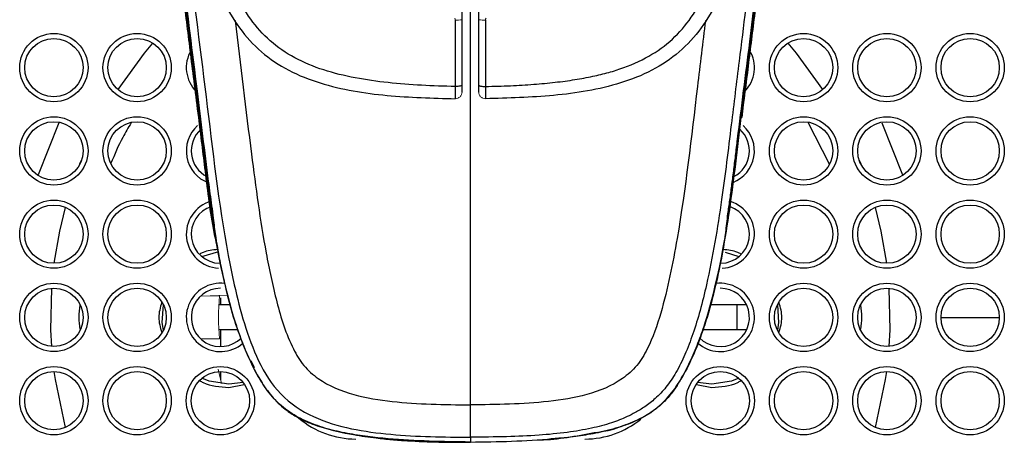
# Model space of a CAD drawing. Header units: millimetres. Extents: x -69 to 684, y -95 to 792.
# Tile 17 of 25: x 46 to 105, y 610 to 635. Entities that reach past the tile are written whole.
import ezdxf

# ---------------------------------------------------------------- set-up
doc = ezdxf.new("R2010")
doc.units = ezdxf.units.MM

msp = doc.modelspace()

# ---------------------------------------------------------------- linework, layer by layer
at = {"color": 8, "linetype": 'Continuous', "lineweight": 25}
for p, q in [((48.385, 629.121), (47.157, 625.987)), ((94.65, 626.641), (93.361, 629.129)), ((97.795, 629.121), (99.022, 625.987)), ((49.654, 626.646), (49.764, 626.921)), ((96.416, 626.921), (96.526, 626.646)), ((101.34, 617.431), (104.84, 617.431)), ((58.59, 613.231), (59.516, 613.408)), ((86.663, 613.408), (87.59, 613.231)), ((73.09, 609.95), (73.09, 609.933)), ((73.09, 609.95), (73.09, 609.933))]:
    msp.add_line(p, q, dxfattribs=at)
at = {"color": 7, "linetype": 'Continuous', "lineweight": 25}
for p, q in [((56.968, 621.088), (57.986, 621.385)), ((88.381, 621.352), (89.211, 621.088)), ((58.09, 618.616), (58.09, 618.181)), ((58.09, 618.181), (57.996, 618.181)), ((58.674, 618.181), (58.09, 618.181)), ((89.639, 618.181), (87.486, 618.181)), ((89.09, 618.181), (89.09, 616.681)), ((58.09, 616.681), (57.996, 616.681)), ((58.09, 616.681), (58.09, 615.681)), ((59.15, 616.681), (58.09, 616.681)), ((89.664, 616.681), (87.043, 616.681)), ((59.904, 614.85), (60.105, 614.434)), ((58.09, 614.181), (58.09, 613.693)), ((59.455, 613.526), (58.59, 613.431)), ((87.59, 613.431), (86.724, 613.526)), ((72.562, 609.96), (73.09, 609.935)), ((73.09, 609.935), (74.051, 609.968))]:
    msp.add_line(p, q, dxfattribs=at)
at = {"color": 144, "linetype": 'Continuous', "lineweight": 18}
for p, q in [((56.935, 618.711), (58.033, 618.722)), ((56.939, 618.714), (58.524, 618.761)), ((58.033, 616.14), (56.914, 616.151)), ((57.947, 614.319), (58.151, 613.455)), ((73.09, 609.95), (73.09, 609.95)), ((73.09, 609.95), (73.09, 609.95))]:
    msp.add_line(p, q, dxfattribs=at)
at = {"color": 8, "linetype": 'Continuous', "lineweight": 25, "flags": 128}
for points in [[(51.945, 631.108), (53.535, 633.298), (54.04, 633.901)], [(92.14, 633.901), (92.645, 633.298), (94.235, 631.108)], [(48.118, 620.681), (48.447, 622.618), (48.789, 624.036)], [(97.391, 624.036), (97.732, 622.618), (98.062, 620.681)], [(47.968, 615.685), (47.918, 616.685), (47.968, 619.177)], [(98.212, 619.177), (98.261, 616.685), (98.212, 615.685)], [(48.789, 610.827), (48.183, 613.713), (48.118, 614.181)], [(98.062, 614.181), (97.996, 613.713), (97.391, 610.827)]]:
    msp.add_lwpolyline(points, dxfattribs=at)
at = {"color": 7, "linetype": 'Continuous', "lineweight": 25, "flags": 128}
for points in [[(56.784, 629.431), (56.814, 629.431), (56.845, 629.431)], [(54.664, 616.666), (54.601, 617.132), (54.664, 618.196)], [(91.516, 618.196), (91.579, 617.132), (91.516, 616.666)], [(58.59, 613.431), (57.411, 613.609), (56.968, 613.775)], [(89.211, 613.775), (88.769, 613.609), (87.59, 613.431)]]:
    msp.add_lwpolyline(points, dxfattribs=at)
at = {"color": 7, "linetype": 'Continuous', "lineweight": 25}
for centre, radius in [((48.09, 632.431), 2.05), ((48.09, 632.431), 1.75), ((53.09, 632.431), 2.05), ((53.09, 632.431), 1.75), ((93.09, 632.431), 2.05), ((93.09, 632.431), 1.75), ((98.09, 632.431), 2.05), ((98.09, 632.431), 1.75), ((103.09, 632.431), 2.05), ((103.09, 632.431), 1.75), ((48.09, 627.431), 2.05), ((53.09, 627.431), 2.05), ((93.09, 627.431), 2.05), ((98.09, 627.431), 2.05), ((103.09, 627.431), 2.05), ((48.09, 627.431), 1.75), ((53.09, 627.431), 1.75), ((93.09, 627.431), 1.75), ((98.09, 627.431), 1.75), ((103.09, 627.431), 1.75), ((48.09, 622.431), 2.05), ((48.09, 622.431), 1.75), ((53.09, 622.431), 2.05), ((53.09, 622.431), 1.75), ((93.09, 622.431), 2.05), ((93.09, 622.431), 1.75), ((98.09, 622.431), 2.05), ((98.09, 622.431), 1.75), ((103.09, 622.431), 2.05), ((103.09, 622.431), 1.75), ((48.09, 617.431), 2.05), ((53.09, 617.431), 2.05), ((93.09, 617.431), 2.05), ((98.09, 617.431), 2.05), ((103.09, 617.431), 2.05), ((48.09, 617.431), 1.75), ((53.09, 617.431), 1.75), ((93.09, 617.431), 1.75), ((98.09, 617.431), 1.75), ((103.09, 617.431), 1.75), ((48.09, 612.431), 2.05), ((48.09, 612.431), 1.75), ((53.09, 612.431), 2.05), ((53.09, 612.431), 1.75), ((58.09, 612.431), 2.05), ((58.09, 612.431), 1.75), ((88.09, 612.431), 2.05), ((88.09, 612.431), 1.75), ((93.09, 612.431), 2.05), ((93.09, 612.431), 1.75), ((98.09, 612.431), 2.05), ((98.09, 612.431), 1.75), ((103.09, 612.431), 2.05), ((103.09, 612.431), 1.75)]:
    msp.add_circle(centre, radius, dxfattribs=at)
at = {"color": 144, "linetype": 'Continuous', "lineweight": 18}
for centre, radius, start, end in [((72.286, 636.915), 1.635, 266.4104, 280.7244), ((73.894, 636.915), 1.635, 259.2756, 273.5896), ((73.09, 617.431), 15.112, 175.09854, 184.90146)]:
    msp.add_arc(centre, radius, start, end, dxfattribs=at)
at = {"color": 8, "linetype": 'Continuous', "lineweight": 25}
for centre, radius, start, end in [((58.09, 632.431), 2.05, 149.23448, 224.92996), ((88.09, 632.431), 2.05, 315.07004, 30.76552), ((58.09, 627.431), 2.05, 132.09709, 249.28167), ((88.09, 627.431), 2.05, 291.98618, 47.90291), ((58.09, 622.431), 2.05, 106.00002, 266.5747), ((88.09, 622.431), 2.05, 273.45021, 72.67147), ((58.09, 617.431), 2.05, 82.80442, 310.73974), ((88.09, 617.431), 2.05, 228.73707, 97.34418), ((66.215, 615.431), 5.3, 229.84506, 270), ((79.965, 615.431), 5.3, 270, 309.32662)]:
    msp.add_arc(centre, radius, start, end, dxfattribs=at)
at = {"color": 7, "linetype": 'Continuous', "lineweight": 25}
for centre, start, end in [((58.09, 627.431), 132.27357, 241.99233), ((88.09, 627.431), 298.00767, 47.72643), ((58.09, 622.431), 107.51724, 268.81901), ((88.09, 622.431), 271.18328, 70.84468), ((58.09, 617.431), 90, 314.97682), ((88.09, 617.431), 224.82909, 90)]:
    msp.add_arc(centre, 1.75, start, end, dxfattribs=at)
for points, knots in [([(73.09, 609.95), (71.441, 609.97), (69.791, 610.001), (67.744, 610.182), (67.335, 610.226), (66.52, 610.331), (66.113, 610.393), (65.303, 610.544), (64.897, 610.635), (64.103, 610.86), (63.714, 610.993), (63.147, 611.238), (62.961, 611.327), (62.596, 611.523), (62.417, 611.631), (61.906, 611.978), (61.596, 612.247), (61.175, 612.702), (61.041, 612.863), (60.792, 613.192), (60.676, 613.362), (60.347, 613.882), (60.154, 614.245), (59.798, 614.987), (59.634, 615.367), (59.331, 616.13), (59.192, 616.514), (58.808, 617.675), (58.595, 618.457), (57.654, 622.4), (57.3, 625.644), (56.718, 630.496), (56.516, 632.112), (56.119, 635.345), (55.921, 636.961), (54.939, 645.044), (54.18, 651.512), (52.799, 664.455), (52.172, 670.931), (51.392, 680.651), (51.16, 683.892), (50.763, 690.374), (50.596, 693.615), (50.353, 700.097), (50.276, 703.337), (50.247, 709.813), (50.301, 713.046), (50.456, 717.083), (50.491, 717.889), (50.57, 719.502), (50.612, 720.308), (50.75, 721.916), (50.847, 722.719), (51.104, 724.304), (51.263, 725.086), (51.845, 727.403), (52.368, 728.906), (53.243, 730.719), (53.43, 731.079), (53.825, 731.787), (54.033, 732.133), (54.687, 733.148), (55.163, 733.793), (56.197, 735.022), (56.756, 735.605), (57.962, 736.703), (58.596, 737.206), (59.92, 738.127), (60.61, 738.544), (61.685, 739.109), (62.05, 739.288), (62.793, 739.625), (63.171, 739.784), (65.065, 740.523), (66.623, 740.947), (69.016, 741.365), (69.823, 741.468), (71.454, 741.601), (72.272, 741.632), (73.09, 741.643)], [0, 0, 0, 0, 0.03125, 0.03125, 0.039062, 0.039062, 0.046875, 0.046875, 0.054687, 0.054687, 0.0625, 0.0625, 0.066406, 0.066406, 0.070312, 0.070312, 0.078125, 0.078125, 0.082031, 0.082031, 0.085937, 0.085937, 0.09375, 0.09375, 0.101562, 0.101562, 0.109375, 0.109375, 0.125, 0.125, 0.1875, 0.1875, 0.21875, 0.21875, 0.25, 0.25, 0.375, 0.375, 0.5, 0.5, 0.5625, 0.5625, 0.625, 0.625, 0.6875, 0.6875, 0.75, 0.75, 0.765625, 0.765625, 0.78125, 0.78125, 0.796875, 0.796875, 0.8125, 0.8125, 0.84375, 0.84375, 0.851562, 0.851562, 0.859375, 0.859375, 0.875, 0.875, 0.890625, 0.890625, 0.90625, 0.90625, 0.921875, 0.921875, 0.929687, 0.929687, 0.9375, 0.9375, 0.96875, 0.96875, 0.984375, 0.984375, 1, 1, 1, 1]), ([(73.09, 609.95), (74.738, 609.97), (76.388, 610.001), (78.435, 610.182), (78.844, 610.226), (79.66, 610.331), (80.066, 610.393), (80.877, 610.544), (81.282, 610.635), (82.076, 610.86), (82.465, 610.993), (83.032, 611.238), (83.218, 611.327), (83.584, 611.523), (83.762, 611.631), (84.274, 611.978), (84.583, 612.247), (85.005, 612.702), (85.139, 612.863), (85.388, 613.192), (85.504, 613.362), (85.833, 613.882), (86.025, 614.245), (86.381, 614.987), (86.546, 615.367), (86.849, 616.13), (86.987, 616.514), (87.371, 617.675), (87.585, 618.457), (88.525, 622.4), (88.88, 625.644), (89.461, 630.496), (89.663, 632.112), (90.06, 635.345), (90.258, 636.961), (91.24, 645.044), (92, 651.512), (93.381, 664.455), (94.008, 670.931), (94.787, 680.651), (95.02, 683.892), (95.417, 690.374), (95.583, 693.615), (95.827, 700.097), (95.904, 703.337), (95.932, 709.813), (95.878, 713.046), (95.724, 717.083), (95.688, 717.889), (95.609, 719.502), (95.567, 720.308), (95.43, 721.916), (95.333, 722.719), (95.076, 724.304), (94.916, 725.086), (94.334, 727.403), (93.811, 728.906), (92.936, 730.719), (92.749, 731.079), (92.354, 731.787), (92.146, 732.133), (91.493, 733.148), (91.017, 733.793), (89.982, 735.022), (89.424, 735.605), (88.218, 736.703), (87.583, 737.206), (86.26, 738.127), (85.569, 738.544), (84.494, 739.109), (84.129, 739.288), (83.386, 739.625), (83.009, 739.784), (81.115, 740.523), (79.557, 740.947), (77.164, 741.365), (76.356, 741.468), (74.725, 741.601), (73.908, 741.632), (73.09, 741.643)], [0, 0, 0, 0, 0.03125, 0.03125, 0.039063, 0.039063, 0.046875, 0.046875, 0.054688, 0.054688, 0.0625, 0.0625, 0.066406, 0.066406, 0.070313, 0.070313, 0.078125, 0.078125, 0.082031, 0.082031, 0.085938, 0.085938, 0.09375, 0.09375, 0.101563, 0.101563, 0.109375, 0.109375, 0.125, 0.125, 0.1875, 0.1875, 0.21875, 0.21875, 0.25, 0.25, 0.375, 0.375, 0.5, 0.5, 0.5625, 0.5625, 0.625, 0.625, 0.6875, 0.6875, 0.75, 0.75, 0.765625, 0.765625, 0.78125, 0.78125, 0.796875, 0.796875, 0.8125, 0.8125, 0.84375, 0.84375, 0.851562, 0.851562, 0.859375, 0.859375, 0.875, 0.875, 0.890625, 0.890625, 0.90625, 0.90625, 0.921875, 0.921875, 0.929687, 0.929687, 0.9375, 0.9375, 0.96875, 0.96875, 0.984375, 0.984375, 1, 1, 1, 1]), ([(66.511, 740.866), (66.092, 740.782), (64.371, 740.438), (61.519, 739.205), (58.145, 737.101), (55.319, 734.293), (53.162, 730.974), (51.69, 727.31), (50.537, 722.2), (50.336, 715.657), (50.178, 707.836), (50.304, 699.989), (50.789, 687.78), (52.06, 671.209), (54.277, 650.311), (55.989, 636.392), (56.844, 629.431)], [0, 0, 0, 0, 0.010694, 0.043916, 0.077133, 0.110254, 0.143447, 0.176532, 0.209665, 0.275476, 0.341313, 0.407172, 0.473057, 0.648681, 0.824313, 1, 1, 1, 1]), ([(73.09, 740.617), (72.284, 740.596), (70.673, 740.553), (69.089, 740.348), (66.731, 739.931), (65.17, 739.512), (62.157, 738.365), (60.758, 737.594), (58.169, 735.67), (57.028, 734.534), (55.078, 732), (54.263, 730.591), (52.98, 727.68), (52.491, 726.152), (51.778, 723.021), (51.566, 721.44), (51.327, 718.258), (51.252, 716.662), (50.941, 708.673), (50.982, 702.277), (51.444, 689.478), (51.843, 683.084), (53.34, 663.918), (54.733, 651.166), (56.655, 635.253), (57.054, 632.072), (57.835, 625.708), (58.214, 622.516), (59.271, 617.83), (59.698, 616.27), (60.726, 614.102), (61.153, 613.406), (62.267, 612.265), (62.949, 611.812), (64.405, 611.138), (65.177, 610.912), (66.729, 610.591), (67.517, 610.488), (69.897, 610.265), (71.495, 610.248), (73.09, 610.242)], [0, 0, 0, 0, 0.015625, 0.03125, 0.03125, 0.0625, 0.0625, 0.09375, 0.09375, 0.125, 0.125, 0.15625, 0.15625, 0.1875, 0.1875, 0.21875, 0.21875, 0.25, 0.25, 0.375, 0.375, 0.5, 0.5, 0.75, 0.75, 0.8125, 0.8125, 0.875, 0.875, 0.90625, 0.90625, 0.921875, 0.921875, 0.9375, 0.9375, 0.953125, 0.953125, 0.96875, 0.96875, 1, 1, 1, 1]), ([(73.09, 740.617), (73.177, 740.615), (73.35, 740.61), (73.61, 740.603), (73.869, 740.596), (74.128, 740.587), (74.387, 740.577), (74.644, 740.566), (74.901, 740.553), (75.158, 740.537), (75.413, 740.52), (75.669, 740.499), (75.923, 740.476), (76.177, 740.451), (76.429, 740.422), (76.681, 740.391), (76.933, 740.358), (77.183, 740.322), (77.433, 740.284), (77.682, 740.243), (77.93, 740.2), (78.177, 740.154), (78.423, 740.107), (78.668, 740.057), (78.912, 740.005), (79.155, 739.95), (79.397, 739.894), (79.638, 739.836), (79.878, 739.775), (80.117, 739.712), (80.355, 739.647), (80.592, 739.58), (80.827, 739.511), (81.062, 739.44), (81.295, 739.367), (81.527, 739.291), (81.757, 739.213), (81.987, 739.134), (82.215, 739.052), (82.442, 738.967), (82.667, 738.881), (82.891, 738.793), (83.114, 738.702), (83.335, 738.61), (83.554, 738.515), (83.773, 738.419), (83.985, 738.309), (84.196, 738.199), (84.405, 738.087), (84.613, 737.974), (84.819, 737.859), (85.024, 737.742), (85.227, 737.623), (85.428, 737.502), (85.627, 737.378), (85.823, 737.253), (86.018, 737.125), (86.211, 736.994), (86.401, 736.861), (86.589, 736.726), (86.775, 736.589), (86.958, 736.449), (87.139, 736.308), (87.318, 736.164), (87.495, 736.018), (87.669, 735.87), (87.841, 735.721), (88.01, 735.569), (88.177, 735.415), (88.342, 735.26), (88.504, 735.103), (88.664, 734.944), (88.821, 734.783), (88.976, 734.621), (89.128, 734.457), (89.278, 734.291), (89.426, 734.124), (89.571, 733.955), (89.713, 733.785), (89.854, 733.614), (89.992, 733.441), (90.464, 732.835), (91.282, 731.653), (92.349, 729.701), (93.326, 727.311), (94.019, 724.869), (94.454, 722.566), (94.69, 720.575), (94.815, 718.663), (94.915, 716.835), (95.06, 713.509), (95.165, 708.655), (95.156, 702.246), (94.985, 695.844), (94.693, 689.451), (94.312, 683.068), (93.839, 676.559), (93.23, 669.297), (92.41, 660.659), (91.296, 650.162), (90.31, 641.726), (89.582, 635.739), (89.196, 632.595), (88.718, 628.778), (88.177, 624.286), (87.556, 620.557), (86.901, 617.881), (86.473, 616.479), (86, 615.231), (85.474, 614.149), (84.879, 613.258), (84.233, 612.578), (83.599, 612.082), (83.026, 611.732), (82.364, 611.398), (81.496, 611.06), (80.292, 610.744), (78.836, 610.504), (77.134, 610.337), (75.191, 610.254), (73.816, 610.246), (73.09, 610.242)], [0, 0, 0, 0, 0.001694, 0.003384, 0.005071, 0.006755, 0.008435, 0.010112, 0.011785, 0.013455, 0.015122, 0.016785, 0.018445, 0.020102, 0.021757, 0.023408, 0.025056, 0.026701, 0.028343, 0.029982, 0.031618, 0.033251, 0.03488, 0.036507, 0.03813, 0.03975, 0.041366, 0.04298, 0.04459, 0.046196, 0.047799, 0.049399, 0.050996, 0.052589, 0.054179, 0.055765, 0.057348, 0.058927, 0.060504, 0.062077, 0.063647, 0.065213, 0.066776, 0.068337, 0.069894, 0.071447, 0.072998, 0.074546, 0.076091, 0.077632, 0.07917, 0.080704, 0.082235, 0.083762, 0.085286, 0.086806, 0.088324, 0.089838, 0.091348, 0.092856, 0.09436, 0.095862, 0.097359, 0.098854, 0.100346, 0.101834, 0.103319, 0.1048, 0.106279, 0.107754, 0.109226, 0.110695, 0.11216, 0.113623, 0.115082, 0.116538, 0.117991, 0.11944, 0.120887, 0.122331, 0.123771, 0.125209, 0.137363, 0.151843, 0.168653, 0.187786, 0.201418, 0.214483, 0.226981, 0.238914, 0.250281, 0.292086, 0.333825, 0.375515, 0.41716, 0.458756, 0.500304, 0.544505, 0.600921, 0.669544, 0.750376, 0.766562, 0.787154, 0.812157, 0.841583, 0.8754, 0.885785, 0.895302, 0.903968, 0.911792, 0.918717, 0.924785, 0.930004, 0.934363, 0.937862, 0.944438, 0.952503, 0.962089, 0.973193, 0.985836, 1, 1, 1, 1]), ([(79.669, 740.866), (80.088, 740.782), (81.808, 740.438), (84.66, 739.205), (88.035, 737.101), (90.86, 734.293), (93.018, 730.974), (94.489, 727.31), (95.643, 722.2), (95.843, 715.657), (96.001, 707.836), (95.876, 699.989), (95.391, 687.78), (94.12, 671.209), (91.902, 650.311), (90.191, 636.392), (89.335, 629.431)], [0, 0, 0, 0, 0.010694, 0.043916, 0.077133, 0.110254, 0.143447, 0.176532, 0.209665, 0.275476, 0.341313, 0.407172, 0.473057, 0.648681, 0.824313, 1, 1, 1, 1]), ([(72.187, 631.299), (70.834, 631.322), (69.482, 631.384), (67.49, 631.6), (66.831, 631.693), (65.537, 631.939), (64.902, 632.093), (63.683, 632.486), (63.098, 632.727), (62.015, 633.309), (61.519, 633.652), (60.634, 634.431), (60.245, 634.866), (59.564, 635.823), (59.27, 636.347), (58.765, 637.468), (58.554, 638.065), (58.197, 639.299), (58.051, 639.935), (57.863, 640.905), (57.805, 641.23), (57.699, 641.886), (57.651, 642.212), (57.513, 643.224), (57.435, 643.899), (57.199, 645.926), (57.053, 647.279), (56.775, 649.989), (56.647, 651.346), (56.282, 655.415), (56.065, 658.128), (55.663, 663.559), (55.481, 666.276), (54.979, 674.429), (54.707, 679.869), (54.465, 685.311)], [0, 0, 0, 0, 0.0625, 0.0625, 0.09375, 0.09375, 0.125, 0.125, 0.15625, 0.15625, 0.1875, 0.1875, 0.21875, 0.21875, 0.25, 0.25, 0.28125, 0.28125, 0.3125, 0.3125, 0.328125, 0.328125, 0.34375, 0.34375, 0.375, 0.375, 0.4375, 0.4375, 0.5, 0.5, 0.625, 0.625, 0.75, 0.75, 1, 1, 1, 1]), ([(73.993, 631.299), (74.248, 631.304), (74.749, 631.315), (75.487, 631.343), (76.198, 631.38), (76.882, 631.426), (77.54, 631.482), (78.171, 631.547), (78.775, 631.622), (79.352, 631.707), (79.902, 631.8), (80.426, 631.904), (80.923, 632.016), (81.393, 632.138), (82.308, 632.41), (83.59, 632.931), (85.093, 633.939), (86.289, 635.255), (87.17, 636.801), (87.809, 638.578), (88.176, 640.125), (88.411, 641.432), (88.552, 642.366), (88.683, 643.393), (88.924, 645.411), (89.263, 648.52), (89.684, 652.934), (90.096, 657.846), (90.5, 663.286), (90.854, 668.683), (91.166, 674.085), (91.45, 679.541), (91.624, 683.335), (91.715, 685.311)], [0, 0, 0, 0, 0.0119574, 0.0235004, 0.0346314, 0.0453529, 0.0556678, 0.0655792, 0.0750908, 0.0842068, 0.0929319, 0.1012715, 0.1092319, 0.1168202, 0.1240446, 0.1540039, 0.1813383, 0.2081882, 0.2366702, 0.2642588, 0.2965335, 0.3111498, 0.3265518, 0.3408474, 0.3597581, 0.4218857, 0.4875683, 0.5678438, 0.6531769, 0.7435739, 0.821659, 0.9071336, 1, 1, 1, 1]), ([(53.16, 684.342), (53.429, 679.174), (53.981, 668.56), (55.031, 656.61), (55.914, 648.475), (56.405, 644.407), (56.945, 640.367), (57.854, 637.087), (59.175, 634.774), (60.511, 633.312), (62.175, 632.2), (64.701, 631.212), (68.091, 630.675), (70.819, 630.602), (72.185, 630.565)], [0, 0, 0, 0, 0.241449, 0.495922, 0.559574, 0.623233, 0.687028, 0.749739, 0.780244, 0.810433, 0.84128, 0.872773, 0.936293, 1, 1, 1, 1]), ([(93.02, 684.342), (92.751, 679.174), (92.199, 668.56), (91.148, 656.61), (90.265, 648.475), (89.775, 644.407), (89.234, 640.367), (88.326, 637.087), (87.005, 634.774), (85.669, 633.312), (84.005, 632.2), (81.479, 631.212), (78.088, 630.675), (75.36, 630.602), (73.994, 630.565)], [0, 0, 0, 0, 0.241448, 0.495922, 0.559574, 0.623233, 0.687028, 0.749738, 0.780244, 0.810433, 0.84128, 0.872773, 0.936292, 1, 1, 1, 1]), ([(56.783, 629.431), (56.609, 630.808), (56.453, 632.054), (56.234, 633.823), (56.163, 634.395), (56.023, 635.523), (55.955, 636.078), (55.755, 637.712), (55.627, 638.763), (55.382, 640.793), (55.264, 641.773), (55.035, 643.703), (54.922, 644.656), (54.7, 646.547), (54.592, 647.484), (54.377, 649.343), (54.272, 650.267), (54.063, 652.121), (53.958, 653.052), (53.752, 654.922), (53.649, 655.862), (53.443, 657.773), (53.34, 658.743), (53.133, 660.721), (53.029, 661.728), (52.818, 663.81), (52.711, 664.886), (52.383, 668.251), (52.158, 670.672), (51.821, 674.554), (51.709, 675.888), (51.489, 678.621), (51.382, 680.018), (51.279, 681.431)], [0, 0, 0, 0, 0.0625, 0.0625, 0.09375, 0.09375, 0.125, 0.125, 0.1875, 0.1875, 0.25, 0.25, 0.3125, 0.3125, 0.375, 0.375, 0.4375, 0.4375, 0.5, 0.5, 0.5625, 0.5625, 0.625, 0.625, 0.6875, 0.6875, 0.75, 0.75, 0.875, 0.875, 0.9375, 0.9375, 1, 1, 1, 1]), ([(89.396, 629.431), (89.526, 630.463), (89.79, 632.559), (90.185, 635.75), (90.587, 639.036), (91.095, 643.266), (91.738, 648.747), (92.518, 655.674), (93.224, 662.361), (93.801, 668.28), (94.235, 673.066), (94.597, 677.387), (94.803, 680.129), (94.901, 681.431)], [0, 0, 0, 0, 0.059566, 0.120977, 0.184216, 0.249214, 0.365119, 0.500554, 0.648957, 0.750925, 0.84196, 0.924963, 1, 1, 1, 1]), ([(51.429, 681.294), (51.649, 678.414), (52.074, 672.864), (52.824, 664.964), (53.565, 657.766), (54.276, 651.3), (55.024, 644.758), (55.81, 638.081), (56.621, 631.534), (57.159, 627.158), (57.458, 624.865), (57.565, 624.124), (57.681, 623.257), (57.789, 622.129), (57.953, 621.259), (58.053, 620.729)], [0, 0, 0, 0, 0.14183, 0.273253, 0.389022, 0.496672, 0.592292, 0.712072, 0.826303, 0.915339, 0.927695, 0.939418, 0.951882, 0.970639, 1, 1, 1, 1]), ([(88.127, 620.729), (88.236, 621.322), (88.411, 622.269), (88.524, 623.518), (88.669, 624.481), (88.783, 625.335), (88.898, 626.231), (89.011, 627.168), (89.326, 629.754), (89.856, 633.859), (90.543, 639.566), (91.213, 645.26), (91.903, 651.3), (92.614, 657.766), (93.356, 664.964), (94.106, 672.864), (94.53, 678.414), (94.751, 681.294)], [0, 0, 0, 0, 0.032879, 0.052509, 0.066023, 0.08, 0.094757, 0.110178, 0.126155, 0.222162, 0.312737, 0.40771, 0.50333, 0.610979, 0.726748, 0.858171, 1, 1, 1, 1]), ([(73.996, 635.283), (73.996, 635.064), (73.996, 634.625), (73.996, 633.966), (73.995, 633.303), (73.995, 632.638), (73.994, 631.968), (73.993, 631.523), (73.993, 631.299)], [0, 0, 0, 0, 0.163885, 0.328733, 0.49463, 0.661699, 0.830097, 1, 1, 1, 1]), ([(72.59, 631.373), (72.59, 631.364), (72.581, 631.355), (72.542, 631.336), (72.511, 631.328), (72.432, 631.313), (72.384, 631.308), (72.285, 631.3), (72.234, 631.299), (72.187, 631.299)], [0, 0, 0, 0, 0.25, 0.25, 0.5, 0.5, 0.75, 0.75, 1, 1, 1, 1]), ([(72.59, 630.965), (72.59, 630.962), (72.59, 631.002), (72.59, 631.15), (72.59, 631.258), (72.59, 631.373)], [0, 0, 0, 0, 0.5, 0.5, 1, 1, 1, 1]), ([(73.59, 631.373), (73.59, 631.364), (73.598, 631.355), (73.638, 631.336), (73.669, 631.328), (73.747, 631.313), (73.795, 631.308), (73.894, 631.3), (73.945, 631.299), (73.993, 631.299)], [0, 0, 0, 0, 0.25, 0.25, 0.5, 0.5, 0.75, 0.75, 1, 1, 1, 1]), ([(73.59, 630.965), (73.59, 630.962), (73.59, 631.002), (73.59, 631.15), (73.59, 631.258), (73.59, 631.373)], [0, 0, 0, 0, 0.5, 0.5, 1, 1, 1, 1]), ([(73.993, 631.299), (73.994, 631.203), (73.994, 631.104), (73.996, 630.919), (73.996, 630.834), (73.996, 630.695), (73.996, 630.642), (73.996, 630.576), (73.995, 630.563), (73.994, 630.565)], [0, 0, 0, 0, 0.25, 0.25, 0.5, 0.5, 0.75, 0.75, 1, 1, 1, 1]), ([(57.967, 621.364), (57.878, 621.758), (57.518, 623.357), (57.21, 626.063), (56.919, 628.359), (56.783, 629.431)], [0, 0, 0, 0, 0.148446, 0.602431, 1, 1, 1, 1]), ([(56.845, 629.431), (56.895, 629.021), (57.001, 628.159), (57.164, 626.801), (57.348, 625.315), (57.566, 623.703), (57.78, 622.339), (57.991, 621.147), (58.229, 619.92), (58.589, 618.356), (59.129, 616.563), (59.784, 614.939), (60.491, 613.593), (61.123, 612.728), (61.647, 612.188), (62.128, 611.789), (62.82, 611.352), (63.757, 610.946), (64.73, 610.667), (65.513, 610.5), (66.367, 610.337), (67.296, 610.204), (68.375, 610.092), (69.624, 609.999), (71.199, 609.94), (72.457, 609.935), (73.09, 609.933)], [0, 0, 0, 0, 0.0412305, 0.0867723, 0.1366182, 0.1907629, 0.2492178, 0.2744201, 0.3116291, 0.3740253, 0.4345802, 0.4983934, 0.5485409, 0.5860626, 0.6047944, 0.6236314, 0.6482861, 0.6862441, 0.7250708, 0.7491574, 0.7661798, 0.8118046, 0.8427444, 0.8744728, 0.9368133, 1, 1, 1, 1]), ([(89.335, 629.431), (89.224, 628.508), (89.001, 626.661), (88.66, 623.959), (88.329, 621.89), (88.043, 620.421), (87.832, 619.447), (87.573, 618.393), (87.253, 617.259), (86.846, 616.053), (86.322, 614.801), (85.782, 613.773), (85.251, 612.97), (84.747, 612.372), (83.894, 611.632), (82.917, 611.133), (81.953, 610.814), (81.29, 610.637), (80.216, 610.401), (79.06, 610.216), (78.134, 610.152), (77.839, 610.131)], [0, 0, 0, 0, 0.110313, 0.220815, 0.323007, 0.358953, 0.398314, 0.441183, 0.487731, 0.538026, 0.592139, 0.64859, 0.675455, 0.706205, 0.741025, 0.808781, 0.834404, 0.861491, 0.890026, 0.964896, 1, 1, 1, 1]), ([(57.998, 621.013), (58.088, 620.572), (58.28, 619.636), (58.59, 618.485), (58.754, 617.875)], [0, 0, 0, 0, 0.47018, 1, 1, 1, 1]), ([(87.646, 618.711), (87.676, 618.818), (87.932, 619.708), (88.061, 620.393), (88.176, 620.995)], [0, 0, 0, 0, 0.120229, 1, 1, 1, 1]), ([(77.092, 610.072), (77.225, 610.076), (78.444, 610.11), (79.645, 610.344), (80.716, 610.552)], [0, 0, 0, 0, 0.108529, 1, 1, 1, 1]), ([(81.171, 610.618), (81.177, 610.619), (81.631, 610.683), (82.06, 610.851), (82.484, 611.017)], [0, 0, 0, 0, 0.01381, 1, 1, 1, 1])]:
    msp.add_open_spline(points, degree=3, knots=knots, dxfattribs=at)
at = {"color": 8, "linetype": 'Continuous', "lineweight": 25}
for points, knots in [([(73.09, 612.181), (73.09, 616.997), (73.09, 626.826), (73.09, 642.058), (73.09, 659.14), (73.09, 677.3), (73.09, 690.046), (73.09, 696.131)], [0, 0, 0, 0, 0.17215, 0.351356, 0.544146, 0.782359, 1, 1, 1, 1]), ([(58.978, 635.255), (59.295, 632.583), (59.73, 628.915), (60.336, 624.261), (60.809, 621.295), (61.43, 618.362), (62.132, 616.06), (63.048, 614.51), (64.234, 613.463), (66.078, 612.71), (69.172, 612.225), (71.522, 612.199), (73.09, 612.181)], [0, 0, 0, 0, 0.253861, 0.348428, 0.442856, 0.537024, 0.631512, 0.668311, 0.705213, 0.778669, 0.852342, 1, 1, 1, 1]), ([(87.203, 635.257), (87.04, 633.936), (86.503, 629.57), (85.843, 623.679), (84.795, 618.41), (83.929, 615.856), (83.131, 614.51), (81.946, 613.462), (80.102, 612.71), (77.007, 612.225), (74.657, 612.199), (73.09, 612.181)], [0, 0, 0, 0, 0.12558, 0.414984, 0.55909, 0.631534, 0.668331, 0.705231, 0.778683, 0.85235, 1, 1, 1, 1]), ([(52.73, 629.108), (52.555, 628.822), (52.084, 628.049), (51.735, 627.212), (51.515, 626.685)], [0, 0, 0, 0, 0.36993, 1, 1, 1, 1]), ([(57.922, 621.504), (57.618, 621.481), (57.239, 621.452), (56.913, 621.271), (56.848, 621.235)], [0, 0, 0, 0, 0.802407, 1, 1, 1, 1]), ([(89.331, 621.235), (89.267, 621.271), (88.939, 621.452), (88.559, 621.481), (88.254, 621.504)], [0, 0, 0, 0, 0.196965, 1, 1, 1, 1]), ([(54.559, 618.32), (54.475, 618.024), (54.305, 617.43), (54.475, 616.837), (54.56, 616.539)], [0, 0, 0, 0, 0.499317, 1, 1, 1, 1]), ([(91.62, 616.539), (91.705, 616.837), (91.875, 617.43), (91.705, 618.024), (91.62, 618.32)], [0, 0, 0, 0, 0.500683, 1, 1, 1, 1]), ([(49.658, 618.176), (49.624, 617.928), (49.556, 617.444), (49.622, 616.96), (49.655, 616.724)], [0, 0, 0, 0, 0.513249, 1, 1, 1, 1]), ([(96.525, 616.724), (96.557, 616.96), (96.623, 617.444), (96.556, 617.928), (96.521, 618.176)], [0, 0, 0, 0, 0.486751, 1, 1, 1, 1]), ([(56.848, 613.627), (56.913, 613.592), (57.441, 613.307), (58.053, 613.267), (58.59, 613.231)], [0, 0, 0, 0, 0.122715, 1, 1, 1, 1]), ([(87.59, 613.231), (88.127, 613.267), (88.739, 613.307), (89.267, 613.592), (89.331, 613.627)], [0, 0, 0, 0, 0.877285, 1, 1, 1, 1])]:
    msp.add_open_spline(points, degree=3, knots=knots, dxfattribs=at)
at = {"color": 7, "linetype": 'Continuous', "lineweight": 25}
for points in [[(72.59, 635.309), (72.59, 635.85), (72.59, 636.391), (72.59, 636.931)], [(73.59, 635.309), (73.59, 635.85), (73.59, 636.391), (73.59, 636.931)], [(72.183, 635.283), (72.184, 633.96), (72.184, 632.633), (72.187, 631.299)], [(72.59, 631.373), (72.59, 632.675), (72.59, 633.989), (72.59, 635.309)], [(73.59, 631.373), (73.59, 632.675), (73.59, 633.989), (73.59, 635.309)], [(72.187, 631.299), (72.186, 630.87), (72.184, 630.553), (72.185, 630.565)], [(89.395, 629.431), (89.375, 629.431), (89.356, 629.431), (89.335, 629.431)], [(73.09, 610.242), (73.09, 610.32), (73.09, 611.381), (73.09, 612.181)], [(73.09, 610.242), (73.09, 610.12), (73.09, 610.022), (73.09, 609.95)]]:
    msp.add_open_spline(points, degree=3, dxfattribs=at)
at = {"color": 144, "linetype": 'Continuous', "lineweight": 18}
for points in [[(72.149, 635.399), (72.173, 635.366), (72.183, 635.324), (72.183, 635.283)], [(74.031, 635.399), (74.006, 635.366), (73.996, 635.324), (73.996, 635.283)], [(72.185, 630.594), (72.185, 630.581), (72.185, 630.572), (72.185, 630.565)]]:
    msp.add_open_spline(points, degree=3, dxfattribs=at)
for points in [[(72.185, 630.565), (72.233, 630.565), (72.284, 630.573), (72.383, 630.611), (72.431, 630.642), (72.511, 630.72), (72.542, 630.767), (72.581, 630.867), (72.59, 630.918), (72.59, 630.965)], [(73.59, 630.965), (73.59, 630.918), (73.598, 630.867), (73.638, 630.767), (73.669, 630.72), (73.748, 630.642), (73.796, 630.611), (73.896, 630.573), (73.947, 630.565), (73.994, 630.565)]]:
    msp.add_open_spline(points, degree=3, knots=[0, 0, 0, 0, 0.25, 0.25, 0.5, 0.5, 0.75, 0.75, 1, 1, 1, 1], dxfattribs=at)

doc.saveas('drawing.dxf')
